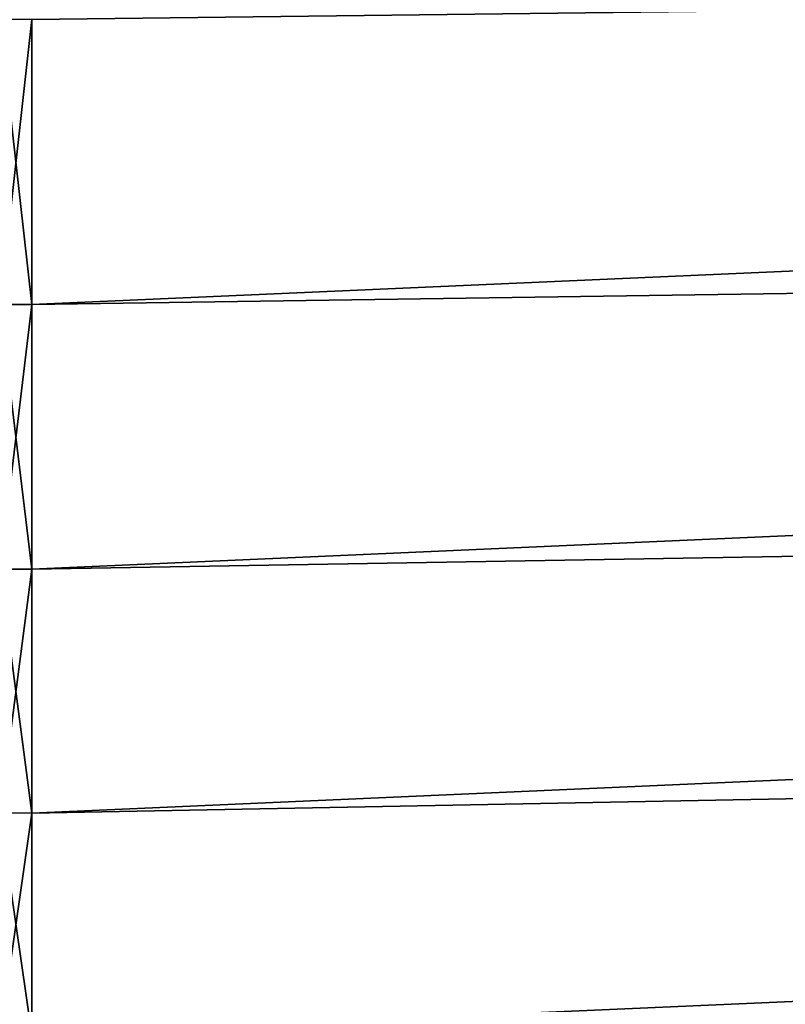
# Model space of a CAD drawing. Header units: metres. Extents: x -2 to 78, y -85 to 85.
# Tile 127 of 256: x 13.33 to 14.76, y -50.23 to -48.4. Entities that reach past the tile are written whole.
import ezdxf

# ---------------------------------------------------------------- set-up
doc = ezdxf.new("R2010")
doc.units = ezdxf.units.M
doc.layers.add('solid_20004802', color=7, linetype='CONTINUOUS')

msp = doc.modelspace()

# ---------------------------------------------------------------- linework, layer by layer
at = {"layer": 'solid_20004802'}
for points in [[(13.35, -48.928776, 8.733148), (29.985601, -48.686501, 8.315975), (29.977705, -48.196865, 8.909909)], [(13.35, -48.397167, 9.359755), (13.35, -48.928776, 8.733148), (29.977705, -48.196865, 8.909909)], [(29.977705, -48.196865, -8.909909), (13.35, -48.928711, -8.73312), (13.35, -48.397099, -9.35972)], [(29.977705, -48.196865, -8.909909), (29.985601, -48.686501, -8.315975), (13.35, -48.928711, -8.73312)], [(13.289533, -48.397038, -9.359757), (13.35, -48.928711, -8.73312), (13.289532, -48.928658, -8.733151)], [(13.289533, -48.397038, -9.359757), (13.35, -48.397099, -9.35972), (13.35, -48.928711, -8.73312)], [(13.290901, -48.928677, 8.733255), (13.35, -48.397167, 9.359755), (13.291012, -48.397064, 9.359856)], [(13.290901, -48.928677, 8.733255), (13.35, -48.928776, 8.733148), (13.35, -48.397167, 9.359755)], [(13.35, -49.422676, 8.076411), (29.993212, -49.14167, 7.695089), (29.985601, -48.686501, 8.315975)], [(13.35, -48.928776, 8.733148), (13.35, -49.422676, 8.076411), (29.985601, -48.686501, 8.315975)], [(29.985601, -48.686501, -8.315975), (13.35, -49.422615, -8.076389), (13.35, -48.928711, -8.73312)], [(29.985601, -48.686501, -8.315975), (29.993212, -49.14167, -7.695089), (13.35, -49.422615, -8.076389)], [(13.289532, -48.928658, -8.733151), (13.35, -48.928711, -8.73312), (13.35, -49.422615, -8.076389)], [(13.289532, -48.928658, -8.733151), (13.35, -49.422615, -8.076389), (13.289532, -49.422569, -8.076413)], [(13.290786, -49.422581, 8.076524), (13.35, -48.928776, 8.733148), (13.290901, -48.928677, 8.733255)], [(13.290786, -49.422581, 8.076524), (13.35, -49.422676, 8.076411), (13.35, -48.928776, 8.733148)], [(13.35, -49.877163, 7.391811), (30.000525, -49.560833, 7.049325), (29.993212, -49.14167, 7.695089)], [(13.35, -49.422676, 8.076411), (13.35, -49.877163, 7.391811), (29.993212, -49.14167, 7.695089)], [(29.993212, -49.14167, -7.695089), (13.35, -49.87711, -7.391791), (13.35, -49.422615, -8.076389)], [(29.993212, -49.14167, -7.695089), (30.000525, -49.560833, -7.049324), (13.35, -49.87711, -7.391791)], [(13.289532, -49.422569, -8.076413), (13.35, -49.87711, -7.391791), (13.28953, -49.877068, -7.391808)], [(13.289532, -49.422569, -8.076413), (13.35, -49.422615, -8.076389), (13.35, -49.87711, -7.391791)], [(13.290665, -49.877075, 7.391926), (13.35, -49.422676, 8.076411), (13.290786, -49.422581, 8.076524)], [(13.290665, -49.877075, 7.391926), (13.35, -49.877163, 7.391811), (13.35, -49.422676, 8.076411)], [(13.349881, -50.290676, 6.681702), (30.007565, -49.942451, 6.381108), (30.000525, -49.560833, 7.049325)], [(13.35, -49.877163, 7.391811), (13.349881, -50.290676, 6.681702), (30.000525, -49.560833, 7.049325)], [(30.000525, -49.560833, -7.049324), (13.35, -50.290623, -6.68169), (13.35, -49.87711, -7.391791)], [(30.000525, -49.560833, -7.049324), (30.007565, -49.942451, -6.381108), (13.35, -50.290623, -6.68169)], [(13.28953, -49.877068, -7.391808), (13.35, -50.290623, -6.68169), (13.289529, -50.290588, -6.681698)], [(13.28953, -49.877068, -7.391808), (13.35, -49.87711, -7.391791), (13.35, -50.290623, -6.68169)], [(13.290479, -50.290588, 6.681824), (13.35, -49.877163, 7.391811), (13.290665, -49.877075, 7.391926)], [(13.290479, -50.290588, 6.681824), (13.349881, -50.290676, 6.681702), (13.35, -49.877163, 7.391811)], [(13.349881, -50.290676, 6.681702), (13.350351, -50.661762, 5.948571), (30.007565, -49.942451, 6.381108)], [(30.007565, -49.942451, -6.381108), (13.35, -50.661728, -5.948534), (13.35, -50.290623, -6.68169)], [(30.007565, -49.942451, -6.381108), (30.014322, -50.28516, -5.693029), (13.35, -50.661728, -5.948534)], [(13.350351, -50.661762, 5.948571), (30.014322, -50.28516, 5.693029), (30.007565, -49.942451, 6.381108)]]:
    msp.add_3dface(points, dxfattribs=at)

doc.saveas('drawing.dxf')
